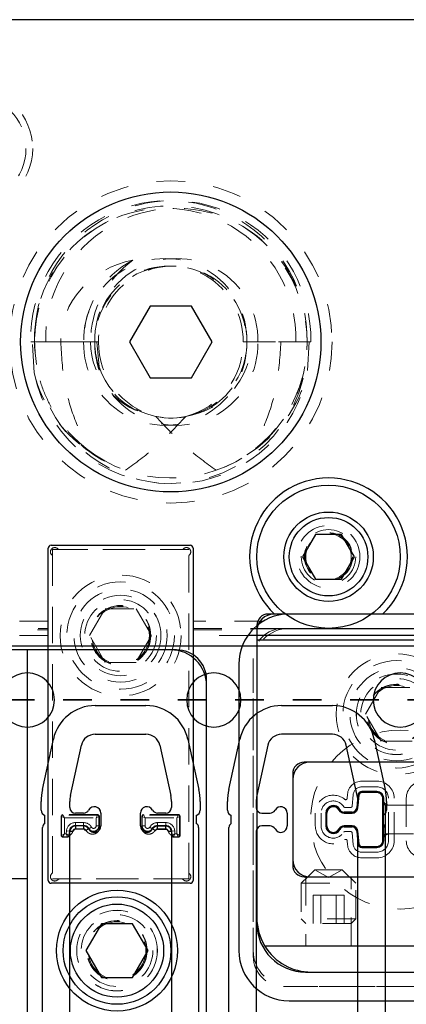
# Model space of a CAD drawing. Header units: inches. Extents: x 1802 to 2468, y -208 to -72.
# Tile 70 of 256: x 1820.13 to 1821.48, y -145.96 to -142.52. Entities that reach past the tile are written whole.
import ezdxf

# ---------------------------------------------------------------- set-up
doc = ezdxf.new("R2010")
doc.units = ezdxf.units.IN
doc.header["$LTSCALE"] = 0.5
doc.header["$MEASUREMENT"] = 0
doc.linetypes.add('HIDDEN', pattern=[0.225, 0.15, -0.075])
doc.linetypes.add('PHANTOM', pattern=[0.25, 0.125, -0.025, 0.025, -0.025, 0.025, -0.025])
for name, color, linetype in [('APP-M-S', 30, 'Continuous'), ('DIE-M-S', 8, 'Continuous'), ('DIE-M-S2', 1, 'Continuous'), ('DIE-M-S3', 8, 'Continuous'), ('DSS-M-S', 53, 'Continuous'), ('DST-M-S', 53, 'Continuous'), ('PAD-M-S', 135, 'Continuous'), ('PBU-M-S', 8, 'Continuous'), ('PUN-M-S', 8, 'Continuous'), ('PUN-M-S2', 1, 'Continuous'), ('SID-M-P', 202, 'PHANTOM'), ('ST1-M-S', 193, 'Continuous'), ('ST2-M-S', 193, 'Continuous'), ('SVD-M-S', 8, 'Continuous'), ('SVF-M-S', 8, 'Continuous')]:
    doc.layers.add(name, color=color, linetype=linetype)

msp = doc.modelspace()

# ---------------------------------------------------------------- linework, layer by layer
at = {"layer": 'APP-M-S', "linetype": 'Continuous', "lineweight": 25}
for p, q in [((1820.15987, -144.71137), (1819.50987, -144.71137)), ((1820.80987, -144.71137), (1820.15987, -144.71137)), ((1821.45987, -144.71137), (1820.80987, -144.71137)), ((1822.10987, -144.71137), (1821.45987, -144.71137)), ((1820.3963, -144.91837), (1820.57344, -144.91837)), ((1821.0463, -144.91837), (1821.22344, -144.91837)), ((1820.3963, -145.01837), (1820.57344, -145.01837)), ((1821.22344, -145.01837), (1821.0463, -145.01837)), ((1820.21224, -145.21167), (1820.2505, -145.03586)), ((1820.30995, -145.23294), (1820.34821, -145.05712)), ((1820.62152, -145.05712), (1820.65978, -145.23294)), ((1820.71924, -145.03586), (1820.7575, -145.21167)), ((1820.86224, -145.21167), (1820.9005, -145.03586)), ((1820.99821, -145.05712), (1820.95995, -145.23294)), ((1821.30978, -145.23294), (1821.27152, -145.05712)), ((1821.36924, -145.03586), (1821.4075, -145.21167)), ((1820.2077, -145.28337), (1820.2077, -145.25386)), ((1820.3077, -145.27428), (1820.3077, -145.25386)), ((1820.66203, -145.25386), (1820.66203, -145.27428)), ((1820.76203, -145.25386), (1820.76203, -145.28337)), ((1820.8577, -145.28337), (1820.8577, -145.25386)), ((1820.9577, -145.25386), (1820.9577, -145.27514)), ((1821.31203, -145.27514), (1821.31203, -145.25386)), ((1821.41203, -145.25386), (1821.41203, -145.28337)), ((1820.22097, -145.33058), (1820.22097, -145.30221)), ((1820.35587, -145.29396), (1820.32739, -145.29396)), ((1820.41597, -145.29396), (1820.41597, -145.33854)), ((1820.55377, -145.33854), (1820.55377, -145.29396)), ((1820.64235, -145.29396), (1820.61387, -145.29396)), ((1820.74877, -145.30221), (1820.74877, -145.33058)), ((1820.87097, -145.33058), (1820.87097, -145.30221)), ((1820.9577, -145.27514), (1820.95778, -145.276)), ((1820.97739, -145.29396), (1821.00587, -145.29396)), ((1821.06597, -145.29396), (1821.06597, -145.33854)), ((1821.20377, -145.33854), (1821.20377, -145.29396)), ((1821.26387, -145.29396), (1821.29235, -145.29396)), ((1821.31196, -145.276), (1821.31203, -145.27514)), ((1821.39877, -145.30221), (1821.39877, -145.33058)), ((1820.2127, -146.42399), (1820.2127, -145.34399)), ((1820.3077, -146.35626), (1820.3077, -145.35822)), ((1820.31951, -145.35822), (1820.3077, -145.35822)), ((1820.32739, -145.33854), (1820.32739, -145.35035)), ((1820.35587, -145.33854), (1820.32739, -145.33854)), ((1820.35587, -145.35035), (1820.32739, -145.35035)), ((1820.35587, -145.33854), (1820.35587, -145.35035)), ((1820.36284, -145.35456), (1820.37329, -145.34907)), ((1820.59644, -145.34907), (1820.6069, -145.35456)), ((1820.61387, -145.35035), (1820.61387, -145.33854)), ((1820.61387, -145.33854), (1820.64235, -145.33854)), ((1820.61387, -145.35035), (1820.64235, -145.35035)), ((1820.64235, -145.35035), (1820.64235, -145.33854)), ((1820.66203, -145.35822), (1820.65022, -145.35822)), ((1820.66203, -145.35822), (1820.66203, -146.35626)), ((1820.75703, -145.34399), (1820.75703, -146.42399)), ((1820.8627, -146.42399), (1820.8627, -145.34399)), ((1820.95778, -145.35651), (1820.9577, -145.35736)), ((1820.9577, -145.35736), (1820.9577, -146.35626)), ((1821.00587, -145.33854), (1820.97739, -145.33854)), ((1821.29235, -145.33854), (1821.26387, -145.33854)), ((1821.31203, -145.35736), (1821.31196, -145.35651)), ((1821.31203, -146.35626), (1821.31203, -145.35736)), ((1821.40703, -145.34399), (1821.40703, -146.42399))]:
    msp.add_line(p, q, dxfattribs=at)
for centre, radius, start, end in [((1820.15987, -144.89887), 0.0945, 90, 270), ((1820.15987, -144.89887), 0.0945, 270, 90), ((1820.80987, -144.89887), 0.0945, 90, 270), ((1820.80987, -144.89887), 0.0945, 270, 90), ((1821.45987, -144.89887), 0.0945, 90, 270), ((1821.45987, -144.89887), 0.0945, 270, 90), ((1820.3963, -145.06759), 0.14921, 90, 167.72299), ((1820.57344, -145.06759), 0.14921, 12.27701, 90), ((1821.0463, -145.06759), 0.14921, 90, 167.72299), ((1821.22344, -145.06759), 0.14921, 12.27701, 90), ((1820.3963, -145.06759), 0.04921, 90, 167.72299), ((1820.57344, -145.06759), 0.04921, 12.27701, 90), ((1821.0463, -145.06759), 0.04921, 90, 167.72299), ((1821.22344, -145.06759), 0.04921, 12.27701, 90), ((1820.40613, -145.25386), 0.19843, 167.72299, 180), ((1820.40613, -145.25386), 0.09843, 167.72299, 180), ((1820.56361, -145.25386), 0.09843, 0, 12.27701), ((1820.56361, -145.25386), 0.19843, 0, 12.27701), ((1821.05613, -145.25386), 0.19843, 167.72299, 180), ((1821.05613, -145.25386), 0.09843, 167.72299, 180), ((1821.21361, -145.25386), 0.09843, 0, 12.27701), ((1821.21361, -145.25386), 0.19843, 0, 12.27701), ((1820.2277, -145.28337), 0.02, 180, 250.32928), ((1820.32739, -145.27428), 0.01969, 180, 270), ((1820.35587, -145.27428), 0.01969, 270, 332.28225), ((1820.39333, -145.29396), 0.02264, 0, 152.28225), ((1820.5764, -145.29396), 0.02264, 27.71775, 180), ((1820.61387, -145.27428), 0.01969, 207.71775, 270), ((1820.64235, -145.27428), 0.01969, 270, 0), ((1820.74203, -145.28337), 0.02, 289.67072, 0), ((1820.8777, -145.28337), 0.02, 180, 250.32928), ((1820.97739, -145.27428), 0.01969, 185, 270), ((1821.00587, -145.27428), 0.01969, 270, 332.28225), ((1821.04333, -145.29396), 0.02264, 0, 152.28225), ((1821.2264, -145.29396), 0.02264, 27.71775, 180), ((1821.26387, -145.27428), 0.01969, 207.71775, 270), ((1821.29235, -145.27428), 0.01969, 270, 355), ((1821.39203, -145.28337), 0.02, 289.67072, 0), ((1820.2277, -145.34399), 0.015, 116.66793, 180), ((1820.74203, -145.34399), 0.015, 0, 63.33207), ((1820.8777, -145.34399), 0.015, 116.66793, 180), ((1821.39203, -145.34399), 0.015, 0, 63.33207), ((1820.32739, -145.35822), 0.01969, 90, 180), ((1820.32739, -145.35822), 0.00787, 90, 180), ((1820.35587, -145.35822), 0.01969, 27.71775, 90), ((1820.35587, -145.35822), 0.00787, 27.71775, 90), ((1820.39333, -145.33854), 0.02264, 207.71775, 0), ((1820.5764, -145.33854), 0.02264, 180, 332.28225), ((1820.61387, -145.35822), 0.01969, 90, 152.28225), ((1820.61387, -145.35822), 0.00787, 90, 152.28225), ((1820.64235, -145.35822), 0.01969, 0, 90), ((1820.64235, -145.35822), 0.00787, 0, 90), ((1820.97739, -145.35822), 0.01969, 90, 175), ((1821.00587, -145.35822), 0.01969, 27.71775, 90), ((1821.04333, -145.33854), 0.02264, 207.71775, 0), ((1821.2264, -145.33854), 0.02264, 180, 332.28225), ((1821.26387, -145.35822), 0.01969, 90, 152.28225), ((1821.29235, -145.35822), 0.01969, 5, 90)]:
    msp.add_arc(centre, radius, start, end, dxfattribs=at)
at = {"layer": 'DIE-M-S', "linetype": 'Continuous', "lineweight": 25}
for p, q in [((1826.55987, -142.52387), (1812.05987, -142.52387)), ((1821.02112, -144.59887), (1820.99987, -144.59887)), ((1821.05987, -144.59887), (1821.02112, -144.59887)), ((1821.05987, -144.59887), (1821.02112, -144.59887)), ((1821.39861, -144.59887), (1821.35987, -144.59887)), ((1821.39861, -144.59887), (1821.35987, -144.59887)), ((1821.69044, -144.59887), (1821.39861, -144.59887)), ((1820.95987, -144.63887), (1820.95987, -145.67887)), ((1820.95987, -144.68887), (1820.95987, -145.65887)), ((1820.95987, -144.68887), (1821.7174, -144.68887)), ((1820.67987, -144.72387), (1820.15987, -144.72387)), ((1820.78487, -146.01387), (1820.78487, -144.82887)), ((1821.72987, -145.11625), (1821.12487, -145.11625)), ((1821.08487, -145.15625), (1821.08487, -145.47625)), ((1821.12487, -145.51625), (1821.79487, -145.51625)), ((1822.93142, -145.75887), (1820.98831, -145.75887)), ((1821.12987, -145.84887), (1822.14612, -145.84887))]:
    msp.add_line(p, q, dxfattribs=at)
at = {"layer": 'DIE-M-S', "linetype": 'HIDDEN', "lineweight": 18}
for p, q in [((1821.35987, -144.59887), (1821.05987, -144.59887)), ((1821.35987, -144.59887), (1821.05987, -144.59887)), ((1821.13037, -145.51625), (1821.13037, -145.75887)), ((1821.28937, -145.75887), (1821.28937, -145.51625))]:
    msp.add_line(p, q, dxfattribs=at)
msp.add_circle((1821.20987, -144.39887), 0.0795, dxfattribs=at)
at = {"layer": 'DIE-M-S', "linetype": 'Continuous', "lineweight": 25}
for centre, radius, start, end in [((1821.20987, -144.39887), 0.275, 313.34176, 226.65824), ((1821.01987, -144.65887), 0.06, 90, 180), ((1820.99987, -144.63887), 0.04, 90, 180), ((1820.67987, -144.82887), 0.105, 0, 90), ((1821.12487, -145.15625), 0.04, 90, 180), ((1821.12487, -145.47625), 0.04, 180, 270), ((1821.14987, -145.65887), 0.19, 180, 211.75686), ((1821.12987, -145.67887), 0.17, 180, 270), ((1821.14987, -145.65887), 0.19, 211.75686, 270)]:
    msp.add_arc(centre, radius, start, end, dxfattribs=at)
at = {"layer": 'DIE-M-S2', "linetype": 'Continuous', "lineweight": 25}
for p, q in [((1821.70987, -145.11625), (1821.14487, -145.11625)), ((1821.08487, -145.17625), (1821.08487, -145.45625)), ((1821.31228, -145.23107), (1821.30837, -145.27568)), ((1821.37877, -145.21865), (1821.32582, -145.21865)), ((1821.40237, -145.39025), (1821.40237, -145.24225)), ((1821.20017, -145.29396), (1821.20017, -145.33854)), ((1821.29235, -145.29036), (1821.26387, -145.29036)), ((1821.26387, -145.34214), (1821.29235, -145.34214)), ((1821.30837, -145.35682), (1821.31228, -145.40144)), ((1821.32582, -145.41385), (1821.37877, -145.41385)), ((1821.14487, -145.51625), (1821.77487, -145.51625))]:
    msp.add_line(p, q, dxfattribs=at)
for centre, radius, start, end in [((1821.14487, -145.17625), 0.06, 90, 180), ((1821.32582, -145.23225), 0.0136, 90, 175), ((1821.37877, -145.24225), 0.0236, 0, 90), ((1821.2264, -145.29396), 0.02624, 27.71775, 180), ((1821.26387, -145.27428), 0.01609, 207.71775, 270), ((1821.29235, -145.27428), 0.01609, 270, 355), ((1821.2264, -145.33854), 0.02624, 180, 332.28225), ((1821.26387, -145.35822), 0.01609, 90, 152.28225), ((1821.29235, -145.35822), 0.01609, 5, 90), ((1821.32582, -145.40025), 0.0136, 185, 270), ((1821.37877, -145.39025), 0.0236, 270, 0), ((1821.14487, -145.45625), 0.06, 180, 270)]:
    msp.add_arc(centre, radius, start, end, dxfattribs=at)
at = {"layer": 'DIE-M-S3', "linetype": 'Continuous', "lineweight": 25}
for p, q in [((1820.15987, -144.72387), (1819.54987, -144.72387)), ((1820.65987, -144.72387), (1820.15987, -144.72387)), ((1820.15987, -146.07387), (1820.15987, -144.72387)), ((1820.78487, -145.99387), (1820.78487, -144.84887))]:
    msp.add_line(p, q, dxfattribs=at)
at = {"layer": 'DIE-M-S3', "linetype": 'HIDDEN', "lineweight": 18}
for p, q in [((1821.37877, -145.18225), (1821.32582, -145.18225)), ((1821.27601, -145.22789), (1821.27474, -145.24248)), ((1821.29594, -145.22964), (1821.29246, -145.2694)), ((1821.37877, -145.20225), (1821.32582, -145.20225)), ((1821.41877, -145.39025), (1821.41877, -145.24225)), ((1821.43877, -145.39025), (1821.43877, -145.24225)), ((1821.48097, -145.24225), (1821.48097, -145.39025)), ((1821.16377, -145.29396), (1821.16377, -145.33854)), ((1821.18377, -145.29396), (1821.18377, -145.33854)), ((1821.28748, -145.27396), (1821.26695, -145.27396)), ((1821.26695, -145.35854), (1821.28748, -145.35854)), ((1821.29246, -145.3631), (1821.29594, -145.40287)), ((1821.27474, -145.39002), (1821.27601, -145.40461)), ((1821.32582, -145.43025), (1821.37877, -145.43025)), ((1821.32582, -145.45025), (1821.37877, -145.45025))]:
    msp.add_line(p, q, dxfattribs=at)
at = {"layer": 'DIE-M-S3', "linetype": 'Continuous', "lineweight": 25}
msp.add_circle((1820.47237, -145.77387), 0.211, dxfattribs=at)
at = {"layer": 'DIE-M-S3', "linetype": 'HIDDEN', "lineweight": 18}
for radius in [0.1405, 0.1005]:
    msp.add_circle((1820.47237, -145.77387), radius, dxfattribs=at)
at = {"layer": 'DIE-M-S3', "linetype": 'Continuous', "lineweight": 25}
msp.add_arc((1820.65987, -144.84887), 0.125, 0, 90, dxfattribs=at)
at = {"layer": 'DIE-M-S3', "linetype": 'HIDDEN', "lineweight": 18}
for centre, radius, start, end in [((1821.32582, -145.23225), 0.05, 90, 175), ((1821.37877, -145.24225), 0.06, 0, 90), ((1821.54097, -145.24225), 0.06, 90, 180), ((1821.2264, -145.29396), 0.06264, 50.13652, 180), ((1821.32582, -145.23225), 0.03, 90, 175), ((1821.37877, -145.24225), 0.04, 0, 90), ((1821.2264, -145.29396), 0.04264, 31.65434, 180), ((1821.26976, -145.24205), 0.005, 230.13652, 355), ((1821.26695, -145.26896), 0.005, 211.65434, 270), ((1821.28748, -145.26896), 0.005, 270, 355), ((1821.2264, -145.33854), 0.06264, 180, 309.86348), ((1821.2264, -145.33854), 0.04264, 180, 328.34566), ((1821.26695, -145.36354), 0.005, 90, 148.34566), ((1821.28748, -145.36354), 0.005, 5, 90), ((1821.26976, -145.39046), 0.005, 5, 129.86348), ((1821.32582, -145.40025), 0.05, 185, 270), ((1821.32582, -145.40025), 0.03, 185, 270), ((1821.37877, -145.39025), 0.04, 270, 0), ((1821.37877, -145.39025), 0.06, 270, 0), ((1821.54097, -145.39025), 0.06, 180, 270)]:
    msp.add_arc(centre, radius, start, end, dxfattribs=at)
at = {"layer": 'DSS-M-S', "linetype": 'HIDDEN', "lineweight": 18}
for centre, radius in [((1821.45987, -145.31625), 0.3125), ((1820.47237, -145.77387), 0.14062)]:
    msp.add_circle(centre, radius, dxfattribs=at)
at = {"layer": 'DST-M-S', "linetype": 'Continuous', "lineweight": 25}
msp.add_circle((1820.65987, -143.64887), 0.52345, dxfattribs=at)
at = {"layer": 'DST-M-S', "linetype": 'HIDDEN', "lineweight": 18}
for centre in [(1820.48487, -144.67387), (1821.44737, -144.94887)]:
    msp.add_circle(centre, 0.14062, dxfattribs=at)
at = {"layer": 'PAD-M-S', "linetype": 'HIDDEN', "lineweight": 18}
for p, q in [((1820.27056, -144.37387), (1820.69918, -144.37387)), ((1820.24737, -145.50068), (1820.24737, -144.39706)), ((1820.72237, -144.39706), (1820.72237, -145.50068)), ((1821.05237, -144.64887), (1822.84237, -144.64887)), ((1822.82237, -144.64887), (1821.07237, -144.64887)), ((1820.94737, -145.79387), (1820.94737, -144.75387)), ((1820.94737, -144.77387), (1820.94737, -145.77387)), ((1821.31626, -145.22682), (1821.31276, -145.26687)), ((1821.38877, -145.22225), (1821.32124, -145.22225)), ((1821.39877, -145.24125), (1821.39877, -145.23225)), ((1821.49597, -145.26625), (1821.42377, -145.26625)), ((1821.20377, -145.30194), (1821.20377, -145.33057)), ((1821.28319, -145.29396), (1821.2656, -145.29396)), ((1821.2656, -145.33854), (1821.28319, -145.33854)), ((1821.31276, -145.36564), (1821.31626, -145.40569)), ((1821.42377, -145.36625), (1821.49597, -145.36625)), ((1821.39877, -145.40025), (1821.39877, -145.39125)), ((1821.32124, -145.41025), (1821.38877, -145.41025)), ((1820.69918, -145.52387), (1820.27056, -145.52387)), ((1822.87737, -145.89887), (1821.05237, -145.89887)), ((1821.07237, -145.89887), (1822.85737, -145.89887))]:
    msp.add_line(p, q, dxfattribs=at)
for radius in [0.211, 0.1405]:
    msp.add_circle((1821.44737, -144.94887), radius, dxfattribs=at)
for centre, radius, start, end in [((1820.25529, -144.38179), 0.015, 40.23918, 229.76082), ((1820.27056, -144.36887), 0.005, 220.23918, 270), ((1820.69918, -144.36887), 0.005, 270, 319.76082), ((1820.71445, -144.38179), 0.015, 310.23918, 139.76082), ((1820.24237, -144.39706), 0.005, 0, 49.76082), ((1820.72737, -144.39706), 0.005, 130.23918, 180), ((1821.07237, -144.77387), 0.125, 90, 180), ((1821.05237, -144.75387), 0.105, 90, 180), ((1821.32124, -145.22725), 0.005, 90, 175), ((1821.38877, -145.23225), 0.01, 0, 90), ((1821.28319, -145.26428), 0.02969, 270, 355), ((1821.42377, -145.24125), 0.025, 180, 270), ((1821.2264, -145.29396), 0.024, 27.03569, 199.39675), ((1821.2656, -145.27396), 0.02, 207.03569, 270), ((1821.2264, -145.33854), 0.024, 160.60325, 332.96431), ((1821.2656, -145.35854), 0.02, 90, 152.96431), ((1821.28319, -145.36822), 0.02969, 5, 90), ((1821.42377, -145.39125), 0.025, 90, 180), ((1821.32124, -145.40525), 0.005, 185, 270), ((1821.38877, -145.40025), 0.01, 270, 0), ((1820.25529, -145.51595), 0.015, 130.23918, 319.76082), ((1820.24237, -145.50068), 0.005, 310.23918, 0), ((1820.71445, -145.51595), 0.015, 220.23918, 49.76082), ((1820.72737, -145.50068), 0.005, 180, 229.76082), ((1820.27056, -145.52887), 0.005, 90, 139.76082), ((1820.69918, -145.52887), 0.005, 40.23918, 90), ((1821.07237, -145.77387), 0.125, 180, 270), ((1821.05237, -145.79387), 0.105, 180, 270)]:
    msp.add_arc(centre, radius, start, end, dxfattribs=at)
at = {"layer": 'PBU-M-S', "linetype": 'HIDDEN', "lineweight": 18}
msp.add_line((1824.43487, -142.52387), (1814.68487, -142.52387), dxfattribs=at)
for centre, radius in [((1819.96737, -142.97387), 0.211), ((1821.44737, -144.94887), 0.1005)]:
    msp.add_circle(centre, radius, dxfattribs=at)
at = {"layer": 'PUN-M-S', "linetype": 'HIDDEN', "lineweight": 18}
for p, q in [((1821.31586, -145.23138), (1821.31196, -145.276)), ((1821.31586, -145.23138), (1821.31196, -145.276)), ((1821.37877, -145.22225), (1821.32582, -145.22225)), ((1821.37877, -145.22225), (1821.32582, -145.22225)), ((1821.39877, -145.25125), (1821.39877, -145.24225)), ((1821.39877, -145.25125), (1821.39877, -145.24225)), ((1821.39877, -145.25125), (1821.39877, -145.38125)), ((1821.39877, -145.25125), (1821.39877, -145.38125)), ((1821.40877, -145.36711), (1821.40877, -145.26539)), ((1821.40877, -145.36711), (1821.40877, -145.26539)), ((1821.50597, -145.26625), (1821.41377, -145.26625)), ((1821.50597, -145.26625), (1821.41377, -145.26625)), ((1821.20377, -145.29396), (1821.20377, -145.33854)), ((1821.20377, -145.29396), (1821.20377, -145.33854)), ((1821.29235, -145.29396), (1821.26387, -145.29396)), ((1821.29235, -145.29396), (1821.26387, -145.29396)), ((1821.26387, -145.33854), (1821.29235, -145.33854)), ((1821.26387, -145.33854), (1821.29235, -145.33854)), ((1821.31196, -145.35651), (1821.31586, -145.40112)), ((1821.31196, -145.35651), (1821.31586, -145.40112)), ((1821.41377, -145.36625), (1821.50597, -145.36625)), ((1821.41377, -145.36625), (1821.50597, -145.36625)), ((1821.39877, -145.39025), (1821.39877, -145.38125)), ((1821.39877, -145.39025), (1821.39877, -145.38125)), ((1821.32582, -145.41025), (1821.37877, -145.41025)), ((1821.32582, -145.41025), (1821.37877, -145.41025))]:
    msp.add_line(p, q, dxfattribs=at)
for centre, radius, start, end in [((1821.32582, -145.23225), 0.01, 90, 175), ((1821.32582, -145.23225), 0.01, 90, 175), ((1821.37877, -145.24225), 0.02, 0, 90), ((1821.37877, -145.24225), 0.02, 0, 90), ((1821.41377, -145.25125), 0.015, 180, 270), ((1821.41377, -145.25125), 0.015, 180, 270), ((1821.2264, -145.29396), 0.02264, 27.71775, 180), ((1821.2264, -145.29396), 0.02264, 27.71775, 180), ((1821.26387, -145.27428), 0.01969, 207.71775, 270), ((1821.26387, -145.27428), 0.01969, 207.71775, 270), ((1821.29235, -145.27428), 0.01969, 270, 355), ((1821.29235, -145.27428), 0.01969, 270, 355), ((1821.2264, -145.33854), 0.02264, 180, 332.28225), ((1821.2264, -145.33854), 0.02264, 180, 332.28225), ((1821.26387, -145.35822), 0.01969, 90, 152.28225), ((1821.26387, -145.35822), 0.01969, 90, 152.28225), ((1821.29235, -145.35822), 0.01969, 5, 90), ((1821.29235, -145.35822), 0.01969, 5, 90), ((1821.41377, -145.38125), 0.015, 90, 180), ((1821.41377, -145.38125), 0.015, 90, 180), ((1821.32582, -145.40025), 0.01, 185, 270), ((1821.32582, -145.40025), 0.01, 185, 270), ((1821.37877, -145.39025), 0.02, 270, 0), ((1821.37877, -145.39025), 0.02, 270, 0)]:
    msp.add_arc(centre, radius, start, end, dxfattribs=at)
at = {"layer": 'PUN-M-S2', "linetype": 'HIDDEN', "lineweight": 18}
for p, q in [((1820.24737, -144.37387), (1820.24737, -145.52387)), ((1820.72237, -144.37387), (1820.24737, -144.37387)), ((1820.72237, -145.52387), (1820.72237, -144.37387)), ((1820.28236, -145.29896), (1820.27737, -145.30396)), ((1820.40598, -145.29896), (1820.28236, -145.29896)), ((1820.28396, -145.30056), (1820.28236, -145.29896)), ((1820.28895, -145.31055), (1820.28396, -145.30056)), ((1820.40438, -145.30056), (1820.28396, -145.30056)), ((1820.39938, -145.31055), (1820.40438, -145.30056)), ((1820.40598, -145.29896), (1820.40438, -145.30056)), ((1820.41097, -145.30396), (1820.40598, -145.29896)), ((1820.56376, -145.29896), (1820.55877, -145.30396)), ((1820.56536, -145.30056), (1820.56376, -145.29896)), ((1820.68738, -145.29896), (1820.56376, -145.29896)), ((1820.57035, -145.31055), (1820.56536, -145.30056)), ((1820.68578, -145.30056), (1820.56536, -145.30056)), ((1820.68078, -145.31055), (1820.68578, -145.30056)), ((1820.68738, -145.29896), (1820.68578, -145.30056)), ((1820.69237, -145.30396), (1820.68738, -145.29896)), ((1820.27737, -145.30396), (1820.27737, -145.37323)), ((1820.27737, -145.30396), (1820.27897, -145.30556)), ((1820.27897, -145.30556), (1820.27897, -145.37163)), ((1820.27897, -145.30556), (1820.28895, -145.31055)), ((1820.28895, -145.31055), (1820.39938, -145.31055)), ((1820.28895, -145.36664), (1820.28895, -145.31055)), ((1820.32739, -145.32695), (1820.32739, -145.33694)), ((1820.35587, -145.32695), (1820.32739, -145.32695)), ((1820.32739, -145.33799), (1820.32739, -145.33694)), ((1820.32739, -145.33694), (1820.35587, -145.33694)), ((1820.35587, -145.32695), (1820.35587, -145.33694)), ((1820.35587, -145.33799), (1820.35587, -145.33694)), ((1820.39938, -145.31055), (1820.40937, -145.30556)), ((1820.39938, -145.31055), (1820.39938, -145.33854)), ((1820.40937, -145.30556), (1820.41097, -145.30396)), ((1820.40937, -145.33854), (1820.40937, -145.30556)), ((1820.41097, -145.33854), (1820.41097, -145.30396)), ((1820.55877, -145.30396), (1820.55877, -145.33854)), ((1820.55877, -145.30396), (1820.56037, -145.30556)), ((1820.57035, -145.31055), (1820.56037, -145.30556)), ((1820.56037, -145.30556), (1820.56037, -145.33854)), ((1820.57035, -145.31055), (1820.68078, -145.31055)), ((1820.57035, -145.33854), (1820.57035, -145.31055)), ((1820.61387, -145.33694), (1820.61387, -145.32695)), ((1820.64235, -145.32695), (1820.61387, -145.32695)), ((1820.61387, -145.33799), (1820.61387, -145.33694)), ((1820.61387, -145.33694), (1820.64235, -145.33694)), ((1820.64235, -145.33694), (1820.64235, -145.32695)), ((1820.64235, -145.33799), (1820.64235, -145.33694)), ((1820.68078, -145.31055), (1820.69077, -145.30556)), ((1820.68078, -145.31055), (1820.68078, -145.36664)), ((1820.69077, -145.30556), (1820.69237, -145.30396)), ((1820.69077, -145.37163), (1820.69077, -145.30556)), ((1820.69237, -145.37323), (1820.69237, -145.30396)), ((1820.27897, -145.37163), (1820.27737, -145.37323)), ((1820.27897, -145.37163), (1820.28895, -145.36664)), ((1820.28396, -145.37662), (1820.28895, -145.36664)), ((1820.29526, -145.36664), (1820.28895, -145.36664)), ((1820.29624, -145.3555), (1820.29526, -145.36664)), ((1820.29984, -145.37662), (1820.29526, -145.36664)), ((1820.30481, -145.37207), (1820.29526, -145.36664)), ((1820.30618, -145.35637), (1820.29624, -145.3555)), ((1820.30481, -145.37207), (1820.30618, -145.35637)), ((1820.30723, -145.35646), (1820.30618, -145.35637)), ((1820.35587, -145.33799), (1820.32739, -145.33799)), ((1820.32739, -145.34898), (1820.35587, -145.34898)), ((1820.37377, -145.3488), (1820.37468, -145.34828)), ((1820.39938, -145.33854), (1820.40937, -145.33854)), ((1820.41097, -145.33854), (1820.40937, -145.33854)), ((1820.55877, -145.33854), (1820.56037, -145.33854)), ((1820.57035, -145.33854), (1820.56037, -145.33854)), ((1820.59597, -145.3488), (1820.59505, -145.34828)), ((1820.64235, -145.33799), (1820.61387, -145.33799)), ((1820.61387, -145.34898), (1820.64235, -145.34898)), ((1820.6625, -145.35646), (1820.66355, -145.35637)), ((1820.66355, -145.35637), (1820.6735, -145.3555)), ((1820.66355, -145.35637), (1820.66493, -145.37207)), ((1820.66493, -145.37207), (1820.67447, -145.36664)), ((1820.6699, -145.37662), (1820.67447, -145.36664)), ((1820.67447, -145.36664), (1820.6735, -145.3555)), ((1820.68078, -145.36664), (1820.67447, -145.36664)), ((1820.68078, -145.36664), (1820.69077, -145.37163)), ((1820.68578, -145.37662), (1820.68078, -145.36664)), ((1820.69237, -145.37323), (1820.69077, -145.37163)), ((1820.27737, -145.37323), (1820.28236, -145.37822)), ((1820.28236, -145.37822), (1820.28396, -145.37662)), ((1820.28236, -145.37822), (1820.3013, -145.37822)), ((1820.28396, -145.37662), (1820.29984, -145.37662)), ((1820.29984, -145.37662), (1820.3013, -145.37822)), ((1820.3013, -145.37822), (1820.30628, -145.37367)), ((1820.30628, -145.37367), (1820.30481, -145.37207)), ((1820.30628, -145.37366), (1820.30628, -145.37367)), ((1820.66493, -145.37207), (1820.66346, -145.37367)), ((1820.66346, -145.37366), (1820.66346, -145.37367)), ((1820.66346, -145.37367), (1820.66843, -145.37822)), ((1820.66843, -145.37822), (1820.6699, -145.37662)), ((1820.66843, -145.37822), (1820.68738, -145.37822)), ((1820.6699, -145.37662), (1820.68578, -145.37662)), ((1820.68578, -145.37662), (1820.68738, -145.37822)), ((1820.68738, -145.37822), (1820.69237, -145.37323)), ((1820.24737, -145.52387), (1820.72237, -145.52387))]:
    msp.add_line(p, q, dxfattribs=at)
for radius in [0.211, 0.1405]:
    msp.add_circle((1820.48487, -144.67387), radius, dxfattribs=at)
for centre, radius, start, end in [((1820.28398, -145.30557), 0.00501, 90.1836, 179.8164), ((1820.40436, -145.30557), 0.00501, 0.1836, 89.8164), ((1820.56537, -145.30557), 0.00501, 90.1836, 179.8164), ((1820.68576, -145.30557), 0.00501, 0.1836, 89.8164), ((1820.32739, -145.35822), 0.03127, 90, 175), ((1820.32739, -145.35822), 0.02128, 90, 175), ((1820.35587, -145.35822), 0.03127, 28.5733, 90), ((1820.35587, -145.35822), 0.02128, 27.85491, 90), ((1820.61387, -145.35822), 0.03127, 90, 151.4267), ((1820.61387, -145.35822), 0.02128, 90, 152.14509), ((1820.64235, -145.35822), 0.03127, 5, 90), ((1820.64235, -145.35822), 0.02128, 5, 90), ((1820.28398, -145.37161), 0.00501, 180.1836, 269.8164), ((1820.39066, -145.33854), 0.01871, 211.37041, 0), ((1820.39066, -145.33854), 0.00872, 212.82106, 0), ((1820.57908, -145.33854), 0.01871, 180, 328.62959), ((1820.57908, -145.33854), 0.00872, 180, 327.17894), ((1820.68576, -145.37161), 0.00501, 270.1836, 359.8164), ((1820.29982, -145.37161), 0.00501, 270.16485, 354.83515), ((1820.66991, -145.37161), 0.00501, 185.16485, 269.83515)]:
    msp.add_arc(centre, radius, start, end, dxfattribs=at)
for points, knots in [([(1820.30723, -145.35646), (1820.3071, -145.3581), (1820.30683, -145.36161), (1820.30653, -145.36737), (1820.30638, -145.37121), (1820.30628, -145.37366)], [0, 0, 0, 0, 0.2412327, 0.5150513, 1, 1, 1, 1]), ([(1820.30628, -145.37366), (1820.30934, -145.37086), (1820.31344, -145.3671), (1820.31734, -145.36134), (1820.31791, -145.35868), (1820.31818, -145.35742)], [0, 0, 0, 0, 0.6060407, 0.8122407, 1, 1, 1, 1]), ([(1820.31818, -145.35742), (1820.31684, -145.3573), (1820.31407, -145.35706), (1820.31046, -145.35674), (1820.30789, -145.35652), (1820.30745, -145.35648), (1820.30723, -145.35646)], [0, 0, 0, 0, 0.2407727, 0.5, 0.7592273, 1, 1, 1, 1]), ([(1820.31818, -145.35742), (1820.31839, -145.35629), (1820.31882, -145.35402), (1820.32101, -145.35127), (1820.32396, -145.34936), (1820.32624, -145.3491), (1820.32739, -145.34898)], [0, 0, 0, 0, 0.2493845, 0.5003438, 0.7500427, 1, 1, 1, 1]), ([(1820.32739, -145.34898), (1820.32739, -145.34764), (1820.32739, -145.34485), (1820.32739, -145.34123), (1820.32739, -145.33865), (1820.32739, -145.33821), (1820.32739, -145.33799)], [0, 0, 0, 0, 0.24077275, 0.5, 0.75922725, 1, 1, 1, 1]), ([(1820.35587, -145.34898), (1820.35587, -145.34764), (1820.35587, -145.34485), (1820.35587, -145.34123), (1820.35587, -145.33865), (1820.35587, -145.33821), (1820.35587, -145.33799)], [0, 0, 0, 0, 0.2407727, 0.5, 0.7592273, 1, 1, 1, 1]), ([(1820.37377, -145.3488), (1820.37279, -145.34725), (1820.37083, -145.34414), (1820.36645, -145.34072), (1820.36137, -145.33842), (1820.3577, -145.33814), (1820.35587, -145.33799)], [0, 0, 0, 0, 0.2496156, 0.4992307, 0.749615, 1, 1, 1, 1]), ([(1820.35587, -145.34898), (1820.35671, -145.34904), (1820.35842, -145.34918), (1820.36076, -145.35029), (1820.36281, -145.35188), (1820.36369, -145.35335), (1820.36413, -145.35408)], [0, 0, 0, 0, 0.2482703, 0.5005763, 0.7506604, 1, 1, 1, 1]), ([(1820.36413, -145.35408), (1820.36613, -145.35678), (1820.37009, -145.36215), (1820.37913, -145.36673), (1820.38879, -145.36789), (1820.39796, -145.36568), (1820.40535, -145.36053), (1820.4102, -145.35361), (1820.41228, -145.34587), (1820.4114, -145.34092), (1820.41097, -145.33854)], [0, 0, 0, 0, 0.1407884, 0.2798163, 0.4153976, 0.5462338, 0.6708421, 0.7886333, 0.8983694, 1, 1, 1, 1]), ([(1820.36413, -145.35408), (1820.3651, -145.35355), (1820.36698, -145.35251), (1820.36944, -145.35114), (1820.37129, -145.3501), (1820.37274, -145.34929), (1820.37354, -145.34886), (1820.3737, -145.34878), (1820.37375, -145.34876)], [0, 0, 0, 0, 0.19777249, 0.38579775, 0.55400283, 0.69644449, 0.89834898, 1, 1, 1, 1]), ([(1820.41097, -145.33854), (1820.41063, -145.34118), (1820.41003, -145.3459), (1820.40636, -145.35152), (1820.40179, -145.35553), (1820.396, -145.35813), (1820.3893, -145.35874), (1820.38285, -145.3571), (1820.37739, -145.35373), (1820.37495, -145.35041), (1820.37377, -145.3488)], [0, 0, 0, 0, 0.1555996, 0.278453, 0.3864109, 0.5103188, 0.6427548, 0.7681851, 0.8870914, 1, 1, 1, 1]), ([(1820.38333, -145.34327), (1820.3832, -145.34335), (1820.38271, -145.34363), (1820.38127, -145.34449), (1820.37906, -145.34577), (1820.37676, -145.3471), (1820.37513, -145.34803), (1820.37483, -145.34819), (1820.37468, -145.34828)], [0, 0, 0, 0, 0.0304959, 0.1120525, 0.3341311, 0.5561193, 0.7780588, 1, 1, 1, 1]), ([(1820.55877, -145.33854), (1820.55834, -145.34092), (1820.55746, -145.34587), (1820.55954, -145.35361), (1820.56439, -145.36053), (1820.57177, -145.36568), (1820.58095, -145.36789), (1820.5906, -145.36673), (1820.59964, -145.36215), (1820.60361, -145.35678), (1820.60561, -145.35408)], [0, 0, 0, 0, 0.1016306, 0.2113667, 0.3291579, 0.4537662, 0.5846024, 0.7201837, 0.8592116, 1, 1, 1, 1]), ([(1820.59597, -145.3488), (1820.59478, -145.35041), (1820.59235, -145.35373), (1820.58689, -145.3571), (1820.58044, -145.35874), (1820.57374, -145.35813), (1820.56795, -145.35553), (1820.56338, -145.35152), (1820.55971, -145.3459), (1820.5591, -145.34118), (1820.55877, -145.33854)], [0, 0, 0, 0, 0.1128994, 0.2318027, 0.3572361, 0.4896811, 0.6135633, 0.7215289, 0.8443777, 1, 1, 1, 1]), ([(1820.59505, -145.34828), (1820.5949, -145.34819), (1820.59461, -145.34803), (1820.59298, -145.3471), (1820.59068, -145.34577), (1820.58847, -145.34449), (1820.58703, -145.34363), (1820.58654, -145.34335), (1820.58641, -145.34327)], [0, 0, 0, 0, 0.2219412, 0.4438807, 0.6658689, 0.8879475, 0.9695041, 1, 1, 1, 1]), ([(1820.61387, -145.33799), (1820.61203, -145.33814), (1820.60836, -145.33842), (1820.60329, -145.34072), (1820.59891, -145.34414), (1820.59695, -145.34725), (1820.59597, -145.3488)], [0, 0, 0, 0, 0.2503854, 0.5007702, 0.7503848, 1, 1, 1, 1]), ([(1820.60561, -145.35408), (1820.60464, -145.35355), (1820.60249, -145.35238), (1820.59996, -145.35097), (1820.59814, -145.34997), (1820.59701, -145.34933), (1820.59623, -145.34889), (1820.59607, -145.3488), (1820.59599, -145.34876)], [0, 0, 0, 0, 0.1978526, 0.4397236, 0.574886, 0.7157323, 0.8587081, 1, 1, 1, 1]), ([(1820.60561, -145.35408), (1820.60604, -145.35335), (1820.60693, -145.35189), (1820.60896, -145.35029), (1820.61131, -145.34917), (1820.61302, -145.34904), (1820.61387, -145.34898)], [0, 0, 0, 0, 0.2477531, 0.4993008, 0.7501496, 1, 1, 1, 1]), ([(1820.61387, -145.34898), (1820.61387, -145.34764), (1820.61387, -145.34485), (1820.61387, -145.34123), (1820.61387, -145.33865), (1820.61387, -145.33821), (1820.61387, -145.33799)], [0, 0, 0, 0, 0.2407727, 0.5, 0.7592273, 1, 1, 1, 1]), ([(1820.64235, -145.34898), (1820.64235, -145.34764), (1820.64235, -145.34485), (1820.64235, -145.34123), (1820.64235, -145.33865), (1820.64235, -145.33821), (1820.64235, -145.33799)], [0, 0, 0, 0, 0.2407727, 0.5, 0.7592273, 1, 1, 1, 1]), ([(1820.64235, -145.34898), (1820.64349, -145.34909), (1820.64579, -145.34932), (1820.64872, -145.35127), (1820.65088, -145.35403), (1820.65133, -145.35629), (1820.65156, -145.35742)], [0, 0, 0, 0, 0.2493845, 0.5003438, 0.7500427, 1, 1, 1, 1]), ([(1820.65156, -145.35742), (1820.6529, -145.3573), (1820.65567, -145.35706), (1820.65928, -145.35674), (1820.66185, -145.35652), (1820.66229, -145.35648), (1820.6625, -145.35646)], [0, 0, 0, 0, 0.24077275, 0.5, 0.75922725, 1, 1, 1, 1]), ([(1820.65156, -145.35742), (1820.65197, -145.35904), (1820.65283, -145.36249), (1820.65726, -145.36789), (1820.66104, -145.37141), (1820.66346, -145.37366)], [0, 0, 0, 0, 0.2412327, 0.5150513, 1, 1, 1, 1]), ([(1820.66346, -145.37366), (1820.66334, -145.3706), (1820.66318, -145.3665), (1820.66282, -145.36043), (1820.66261, -145.35774), (1820.6625, -145.35646)], [0, 0, 0, 0, 0.6060407, 0.8122407, 1, 1, 1, 1])]:
    msp.add_open_spline(points, degree=3, knots=knots, dxfattribs=at)
for points in [[(1820.32739, -145.33799), (1820.32488, -145.33826), (1820.31988, -145.3388), (1820.31344, -145.343), (1820.3087, -145.34905), (1820.30772, -145.35399), (1820.30723, -145.35646)], [(1820.6625, -145.35646), (1820.66201, -145.35399), (1820.66104, -145.34905), (1820.6563, -145.343), (1820.64986, -145.3388), (1820.64485, -145.33826), (1820.64235, -145.33799)]]:
    msp.add_open_spline(points, degree=3, dxfattribs=at)
at = {"layer": 'SID-M-P', "linetype": 'PHANTOM', "lineweight": 35}
msp.add_line((1836.98487, -144.89887), (1802.10987, -144.89887), dxfattribs=at)
at = {"layer": 'ST1-M-S', "linetype": 'Continuous', "lineweight": 25}
for p, q in [((1826.55987, -142.52387), (1811.30987, -142.52387)), ((1820.23237, -145.52887), (1820.23237, -144.36887)), ((1820.24237, -144.35887), (1820.72737, -144.35887)), ((1820.73737, -144.36887), (1820.73737, -145.52887)), ((1822.82237, -144.59887), (1821.07237, -144.59887)), ((1820.94989, -144.64887), (1821.67269, -144.64887)), ((1821.6839, -144.67387), (1820.92875, -144.67387)), ((1820.89737, -144.77387), (1820.89737, -145.77387)), ((1821.31287, -145.23112), (1821.30897, -145.27573)), ((1821.31526, -145.23133), (1821.31136, -145.27594)), ((1821.31287, -145.23112), (1821.31526, -145.23133)), ((1821.32582, -145.21925), (1821.32582, -145.22165)), ((1821.37877, -145.21925), (1821.32582, -145.21925)), ((1821.37877, -145.22165), (1821.32582, -145.22165)), ((1821.37877, -145.21925), (1821.37877, -145.22165)), ((1821.40177, -145.24225), (1821.39937, -145.24225)), ((1821.39937, -145.39025), (1821.39937, -145.24225)), ((1821.40177, -145.39025), (1821.40177, -145.24225)), ((1821.20077, -145.29396), (1821.20317, -145.29396)), ((1821.20077, -145.29396), (1821.20077, -145.33854)), ((1821.20317, -145.29396), (1821.20317, -145.33854)), ((1821.2491, -145.28204), (1821.24698, -145.28316)), ((1821.26387, -145.29096), (1821.26387, -145.29336)), ((1821.29235, -145.29096), (1821.26387, -145.29096)), ((1821.29235, -145.29336), (1821.26387, -145.29336)), ((1821.29235, -145.29096), (1821.29235, -145.29336)), ((1821.30897, -145.27573), (1821.31136, -145.27594)), ((1821.20077, -145.33854), (1821.20317, -145.33854)), ((1821.2491, -145.35046), (1821.24698, -145.34935)), ((1821.26387, -145.34154), (1821.26387, -145.33914)), ((1821.26387, -145.33914), (1821.29235, -145.33914)), ((1821.26387, -145.34154), (1821.29235, -145.34154)), ((1821.29235, -145.34154), (1821.29235, -145.33914)), ((1821.30897, -145.35677), (1821.31136, -145.35656)), ((1821.30897, -145.35677), (1821.31287, -145.40138)), ((1821.31136, -145.35656), (1821.31526, -145.40118)), ((1821.31287, -145.40138), (1821.31526, -145.40118)), ((1821.40177, -145.39025), (1821.39937, -145.39025)), ((1821.32582, -145.41325), (1821.32582, -145.41085)), ((1821.32582, -145.41085), (1821.37877, -145.41085)), ((1821.32582, -145.41325), (1821.37877, -145.41325)), ((1821.37877, -145.41325), (1821.37877, -145.41085)), ((1820.72737, -145.53887), (1820.24237, -145.53887)), ((1821.07237, -145.94887), (1822.82237, -145.94887))]:
    msp.add_line(p, q, dxfattribs=at)
at = {"layer": 'ST1-M-S', "linetype": 'HIDDEN', "lineweight": 18}
for p, q in [((1819.39704, -144.64887), (1820.23237, -144.64887)), ((1820.23237, -144.62387), (1819.40549, -144.62387)), ((1820.98223, -144.62387), (1820.73737, -144.62387)), ((1820.73737, -144.64887), (1820.94989, -144.64887)), ((1820.23237, -144.67387), (1819.38584, -144.67387)), ((1819.39503, -144.65387), (1820.23237, -144.65387)), ((1820.73737, -144.65387), (1820.94499, -144.65387)), ((1820.92875, -144.67387), (1820.73737, -144.67387))]:
    msp.add_line(p, q, dxfattribs=at)
at = {"layer": 'ST1-M-S', "linetype": 'Continuous', "lineweight": 25}
for centre, radius, start, end in [((1820.24237, -144.36887), 0.01, 90, 180), ((1820.72737, -144.36887), 0.01, 0, 90), ((1821.07237, -144.77387), 0.175, 90, 180), ((1821.32582, -145.23225), 0.013, 90, 175), ((1821.32582, -145.23225), 0.0106, 90, 175), ((1821.37877, -145.24225), 0.023, 0, 90), ((1821.37877, -145.24225), 0.0206, 0, 90), ((1821.2264, -145.29396), 0.02564, 27.71775, 180), ((1821.2264, -145.29396), 0.02324, 27.71775, 180), ((1821.26387, -145.27428), 0.01909, 207.71775, 270), ((1821.26387, -145.27428), 0.01669, 207.71775, 270), ((1821.29235, -145.27428), 0.01669, 270, 355), ((1821.29235, -145.27428), 0.01909, 270, 355), ((1821.2264, -145.33854), 0.02564, 180, 332.28225), ((1821.2264, -145.33854), 0.02324, 180, 332.28225), ((1821.26387, -145.35822), 0.01909, 90, 152.28225), ((1821.26387, -145.35822), 0.01669, 90, 152.28225), ((1821.29235, -145.35822), 0.01909, 5, 90), ((1821.29235, -145.35822), 0.01669, 5, 90), ((1821.32582, -145.40025), 0.013, 185, 270), ((1821.32582, -145.40025), 0.0106, 185, 270), ((1821.37877, -145.39025), 0.023, 270, 0), ((1821.37877, -145.39025), 0.0206, 270, 0), ((1820.24237, -145.52887), 0.01, 180, 270), ((1820.72737, -145.52887), 0.01, 270, 0), ((1821.07237, -145.77387), 0.175, 180, 270)]:
    msp.add_arc(centre, radius, start, end, dxfattribs=at)
at = {"layer": 'ST2-M-S', "linetype": 'Continuous', "lineweight": 25}
for p, q in [((1820.15987, -145.52387), (1817.85987, -145.52387)), ((1820.15987, -147.52387), (1820.15987, -145.52387))]:
    msp.add_line(p, q, dxfattribs=at)
at = {"layer": 'SVD-M-S', "linetype": 'Continuous', "lineweight": 25}
for p, q in [((1821.16476, -144.32074), (1821.11966, -144.39887)), ((1821.25497, -144.32074), (1821.16476, -144.32074)), ((1821.30008, -144.39887), (1821.25497, -144.32074)), ((1821.11966, -144.39887), (1821.16476, -144.47699)), ((1821.25497, -144.47699), (1821.30008, -144.39887)), ((1821.16476, -144.47699), (1821.25497, -144.47699)), ((1821.13789, -145.51584), (1821.13749, -145.51625)), ((1820.41824, -145.68012), (1820.36412, -145.77387)), ((1820.52649, -145.68012), (1820.41824, -145.68012)), ((1820.58062, -145.77387), (1820.52649, -145.68012)), ((1820.36412, -145.77387), (1820.41824, -145.86762)), ((1820.52649, -145.86762), (1820.58062, -145.77387)), ((1820.41824, -145.86762), (1820.52649, -145.86762))]:
    msp.add_line(p, q, dxfattribs=at)
at = {"layer": 'SVD-M-S', "linetype": 'HIDDEN', "lineweight": 18}
for p, q in [((1821.16237, -145.49137), (1821.13789, -145.51584)), ((1821.16237, -145.49137), (1821.25737, -145.49137)), ((1821.16237, -145.49137), (1821.20987, -145.51879)), ((1821.20987, -145.51879), (1821.25737, -145.49137)), ((1821.30487, -145.53887), (1821.25737, -145.49137)), ((1821.13749, -145.51625), (1821.11487, -145.53887)), ((1821.11487, -145.53887), (1821.30487, -145.53887)), ((1821.11487, -145.53887), (1821.11487, -145.66337)), ((1821.30487, -145.66337), (1821.30487, -145.53887)), ((1821.18282, -145.58044), (1821.15577, -145.58044)), ((1821.15577, -145.58044), (1821.15577, -145.67887)), ((1821.18282, -145.58044), (1821.18282, -145.67887)), ((1821.23692, -145.58044), (1821.18282, -145.58044)), ((1821.26397, -145.58044), (1821.23692, -145.58044)), ((1821.23692, -145.58044), (1821.23692, -145.67887)), ((1821.26397, -145.58044), (1821.26397, -145.67887)), ((1821.30487, -145.66337), (1821.11487, -145.66337)), ((1821.11487, -145.66337), (1821.13037, -145.67887)), ((1821.28937, -145.67887), (1821.13037, -145.67887)), ((1821.28937, -145.67887), (1821.30487, -145.66337))]:
    msp.add_line(p, q, dxfattribs=at)
at = {"layer": 'SVD-M-S', "linetype": 'Continuous', "lineweight": 25}
for centre, radius in [((1821.20987, -144.39887), 0.25), ((1821.20987, -144.39887), 0.156), ((1821.20987, -144.39887), 0.137), ((1820.47237, -145.77387), 0.1875), ((1820.47237, -145.77387), 0.1625)]:
    msp.add_circle(centre, radius, dxfattribs=at)
at = {"layer": 'SVD-M-S', "linetype": 'HIDDEN', "lineweight": 18}
for centre, radius in [((1821.20987, -144.39887), 0.10937), ((1821.20987, -144.39887), 0.095), ((1821.20987, -144.39887), 0.08397), ((1821.20987, -144.39887), 0.0837), ((1821.20987, -144.39887), 0.08318), ((1820.47237, -145.77387), 0.125), ((1820.47237, -145.77387), 0.10497), ((1820.47237, -145.77387), 0.1047), ((1820.47237, -145.77387), 0.10418)]:
    msp.add_circle(centre, radius, dxfattribs=at)
at = {"layer": 'SVF-M-S', "linetype": 'Continuous', "lineweight": 25}
for p, q in [((1820.5877, -143.52387), (1820.51553, -143.64887)), ((1820.73204, -143.52387), (1820.5877, -143.52387)), ((1820.80421, -143.64887), (1820.73204, -143.52387)), ((1820.51553, -143.64887), (1820.5877, -143.77387)), ((1820.73204, -143.77387), (1820.80421, -143.64887)), ((1820.5877, -143.77387), (1820.73204, -143.77387))]:
    msp.add_line(p, q, dxfattribs=at)
at = {"layer": 'SVF-M-S', "linetype": 'HIDDEN', "lineweight": 18}
for p, q in [((1820.17183, -143.64887), (1820.17726, -143.64887)), ((1820.17726, -143.64887), (1820.18487, -143.64887)), ((1820.18344, -143.75732), (1820.17726, -143.64887)), ((1820.18487, -143.64887), (1820.35611, -143.64887)), ((1820.18518, -143.66607), (1820.18487, -143.64887)), ((1820.35611, -143.64887), (1820.27608, -143.64887)), ((1820.35611, -143.64887), (1820.38001, -143.64887)), ((1820.35611, -143.64887), (1820.39487, -143.64887)), ((1820.39487, -143.64887), (1820.40248, -143.64887)), ((1820.40248, -143.64887), (1820.40971, -143.73631)), ((1820.40248, -143.64887), (1820.4079, -143.64887)), ((1820.91183, -143.64887), (1821.09611, -143.64887)), ((1821.13487, -143.64887), (1820.92487, -143.64887)), ((1820.92487, -143.64887), (1821.13487, -143.64887)), ((1821.09611, -143.64887), (1821.1479, -143.64887)), ((1821.14248, -143.64887), (1821.1363, -143.75732)), ((1820.19145, -143.72767), (1820.18518, -143.66607)), ((1820.39487, -144.04308), (1820.3648, -144.0211)), ((1820.37662, -144.67387), (1820.43074, -144.58012)), ((1820.43074, -144.58012), (1820.53899, -144.58012)), ((1820.53899, -144.58012), (1820.59312, -144.67387)), ((1820.43074, -144.76762), (1820.37662, -144.67387)), ((1820.59312, -144.67387), (1820.53899, -144.76762)), ((1820.53899, -144.76762), (1820.43074, -144.76762)), ((1821.33912, -144.94887), (1821.39324, -144.85512)), ((1821.39324, -144.85512), (1821.50149, -144.85512)), ((1821.39324, -145.04262), (1821.33912, -144.94887)), ((1821.50149, -145.04262), (1821.39324, -145.04262))]:
    msp.add_line(p, q, dxfattribs=at)
for centre, radius in [((1819.96737, -142.97387), 0.1875), ((1820.65987, -143.64887), 0.5625), ((1820.48487, -144.67387), 0.1875), ((1820.48487, -144.67387), 0.1625), ((1820.48487, -144.67387), 0.125), ((1820.48487, -144.67387), 0.10497), ((1820.48487, -144.67387), 0.1047), ((1820.48487, -144.67387), 0.10418), ((1820.48487, -144.67387), 0.1005), ((1821.44737, -144.94887), 0.1875), ((1821.44737, -144.94887), 0.1625), ((1821.44737, -144.94887), 0.125), ((1821.44737, -144.94887), 0.10497), ((1821.44737, -144.94887), 0.1047), ((1821.44737, -144.94887), 0.10418)]:
    msp.add_circle(centre, radius, dxfattribs=at)
at = {"layer": 'SVF-M-S', "linetype": 'Continuous', "lineweight": 25}
msp.add_circle((1820.65987, -143.64887), 0.52345, dxfattribs=at)
at = {"layer": 'SVF-M-S', "linetype": 'HIDDEN', "lineweight": 18}
for centre, radius, start, end in [((1820.65335, -143.63728), 0.48166, 358.62082, 181.37918), ((1820.66639, -143.63728), 0.48166, 358.62082, 181.37918), ((1820.64049, -143.6379), 0.45575, 358.62082, 181.37918), ((1820.65987, -143.64887), 0.475, 236.08967, 180), ((1820.67925, -143.6379), 0.45575, 358.62082, 181.37918), ((1820.64049, -143.64214), 0.28446, 358.6441, 181.3559), ((1820.67568, -143.64673), 0.31958, 117.65377, 180.38339), ((1820.67925, -143.64214), 0.28446, 358.6441, 181.3559), ((1820.65335, -143.64255), 0.25856, 358.60069, 181.39931), ((1820.65987, -143.64887), 0.265, 199.26791, 180), ((1820.66639, -143.64255), 0.25856, 358.60069, 181.39931), ((1820.65451, -143.66238), 0.48055, 191.39562, 1.61091), ((1820.64049, -143.6556), 0.28446, 178.6441, 1.3559), ((1820.67925, -143.6556), 0.28446, 178.6441, 1.3559), ((1820.6555, -143.6542), 0.26069, 178.82772, 282.52015), ((1820.65987, -143.64887), 0.265, 180, 199.26791), ((1820.673, -143.65174), 0.26511, 179.38016, 255.74629), ((1820.66424, -143.6542), 0.26069, 257.47985, 1.17228), ((1820.64674, -143.65174), 0.26511, 284.25371, 0.61984), ((1820.66603, -143.65323), 0.46886, 288.87727, 0.53304), ((1820.66741, -143.66678), 0.47755, 206.39965, 349.07072), ((1820.64397, -143.66748), 0.45225, 228.92707, 251.70514)]:
    msp.add_arc(centre, radius, start, end, dxfattribs=at)
for centre, major_axis, ratio, start_param, end_param in [((1820.58814, -143.64887), (-0.31206, 0), 0.9318009, 4.9084034, 6.2831853), ((1820.76539, -143.64887), (0.38537, 0), 0.9410518, 2.2365539, 3.1415927), ((1820.65244, -143.64887), (-0.27243, 0), 0.966834, 0, 1.4059114), ((1820.6673, -143.64887), (0.27243, 0), 0.966834, 4.8772739, 6.2831853), ((1820.65254, -143.64887), (-0.48233, 0), 0.966834, 0.2347238, 1.0072023), ((1820.6672, -143.64887), (0.48233, 0), 0.966834, 5.275983, 6.0484615)]:
    msp.add_ellipse(centre, major_axis=major_axis, ratio=ratio, start_param=start_param, end_param=end_param, dxfattribs=at)
for points, knots in [([(1820.37287, -144.02736), (1820.35266, -144.01045), (1820.31166, -143.97613), (1820.26206, -143.91242), (1820.22307, -143.84096), (1820.19207, -143.75324), (1820.18752, -143.68724), (1820.18487, -143.64887)], [0, 0, 0, 0, 0.1825208, 0.3703479, 0.5521776, 0.7396236, 1, 1, 1, 1]), ([(1820.27608, -143.64887), (1820.27889, -143.69729), (1820.2841, -143.78679), (1820.32008, -143.91413), (1820.35515, -143.98936), (1820.37287, -144.02736)], [0, 0, 0, 0, 0.3683479, 0.680906, 1, 1, 1, 1]), ([(1821.04366, -143.64887), (1821.04084, -143.69729), (1821.03564, -143.78679), (1820.99966, -143.91413), (1820.96458, -143.98936), (1820.94686, -144.02736)], [0, 0, 0, 0, 0.3683479, 0.68090604, 1, 1, 1, 1]), ([(1820.50201, -144.09687), (1820.53674, -144.07151), (1820.61299, -144.01583), (1820.6771, -143.94646), (1820.71201, -143.90869)], [0, 0, 0, 0, 0.4555585, 1, 1, 1, 1]), ([(1820.81773, -144.09687), (1820.78299, -144.07151), (1820.70675, -144.01583), (1820.64263, -143.94646), (1820.60773, -143.90869)], [0, 0, 0, 0, 0.45555852, 1, 1, 1, 1])]:
    msp.add_open_spline(points, degree=3, knots=knots, dxfattribs=at)

doc.saveas('drawing.dxf')
